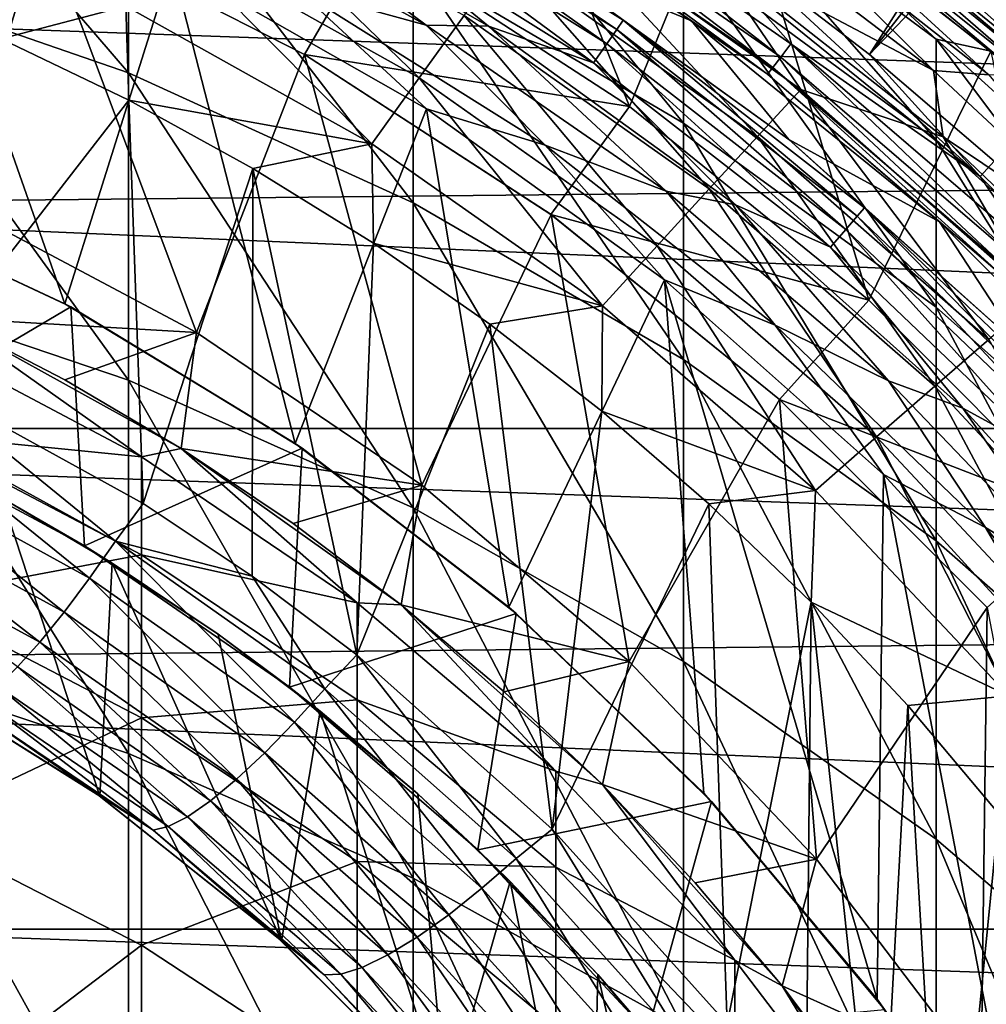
# Model space of a CAD drawing. Header units: metres. Extents: x -22 to 72, y -222 to 22.
# Tile 175 of 256: x 4.18 to 7.8, y 5.54 to 9.22. Entities that reach past the tile are written whole.
import ezdxf

# ---------------------------------------------------------------- set-up
doc = ezdxf.new("R2010")
doc.units = ezdxf.units.M
doc.layers.add('solid_509499_SW0002', color=7, linetype='CONTINUOUS')

msp = doc.modelspace()

# ---------------------------------------------------------------- linework, layer by layer
at = {"layer": 'solid_509499_SW0002'}
for points in [[(6.87706, 9.465462, 120.188515), (7.36302, 9.092572, 120.188515), (12.763146, 17.566965, 120.013718)], [(7.36302, 9.092572, 120.188515), (13.538434, 16.97666, 120.013718), (12.763146, 17.566965, 120.013718)], [(7.36302, 9.092572, 120.188515), (14.286456, 16.352165, 120.013718), (13.538434, 16.97666, 120.013718)], [(7.36302, 9.092572, 120.188515), (7.828797, 8.69476, 120.188515), (14.286456, 16.352165, 120.013718)], [(7.33808, 9.921422, 108.125244), (8.510792, 10.933701, 110.75), (8.270356, 9.158779, 108.125244)], [(6.465596, 8.899219, 120.443748), (5.499934, 9.526317, 120.443748), (5.823562, 10.492194, 120.443748)], [(6.465596, 8.899219, 120.443748), (5.823562, 10.492194, 120.443748), (6.855214, 9.849166, 120.443748)], [(17.312515, 10.310154, 0.034086), (-17.517717, 9.957514, 0.034086), (18.179617, 8.690454, 0.034086)], [(4.592201, 9.024941, 253.17981), (4.592201, 9.924214, 249.303589), (3.483416, 10.313396, 249.380615)], [(3.483416, 9.408282, 253.281998), (4.592201, 9.024941, 253.17981), (3.483416, 10.313396, 249.380615)], [(6.666843, 8.836395, 249.088287), (6.666843, 9.469689, 245.233032), (5.656761, 10.069982, 245.311661)], [(5.656761, 9.430296, 249.205826), (6.666843, 8.836395, 249.088287), (5.656761, 10.069982, 245.311661)], [(3.946899, 8.531235, 158.443756), (3.244651, 9.986102, 158.443756), (4.270661, 9.592259, 158.443756)], [(18.179617, 8.690454, 0.034086), (-17.517717, 9.957514, 0.034086), (-18.351847, 8.320589, 0.034086)], [(5.656761, 8.538435, 253.050095), (5.656761, 9.430296, 249.205826), (4.592201, 9.924214, 249.303589)], [(4.592201, 9.024941, 253.17981), (5.656761, 8.538435, 253.050095), (4.592201, 9.924214, 249.303589)], [(7.33808, 9.921422, 108.125244), (8.186457, 9.083343, 107.899002), (7.264351, 9.836361, 107.898964)], [(7.33808, 9.921422, 108.125244), (8.270356, 9.158779, 108.125244), (8.186457, 9.083343, 107.899002)], [(3.75119, 9.875285, 111.693748), (3.441373, 8.586, 111.693748), (4.353753, 8.161329, 111.693748)], [(4.753939, 9.433597, 111.693748), (3.75119, 9.875285, 111.693748), (4.353753, 8.161329, 111.693748)], [(6.109463, 9.462769, 112.381531), (6.697674, 9.218558, 119.893799), (5.697382, 9.868155, 119.893799)], [(6.033498, 9.679852, 119.970947), (5.697382, 9.868155, 119.893799), (6.697674, 9.218558, 119.893799)], [(7.360428, 8.174602, 120.443748), (6.465596, 8.899219, 120.443748), (6.855214, 9.849166, 120.443748)], [(6.666843, 9.850641, 241.344711), (7.61272, 9.150617, 241.299088), (6.855218, 9.849161, 237.443756)], [(7.61272, 8.77412, 245.141922), (7.61272, 9.150617, 241.299088), (6.666843, 9.850641, 241.344711)], [(6.666843, 9.469689, 245.233032), (7.61272, 8.77412, 245.141922), (6.666843, 9.850641, 241.344711)], [(7.360428, 8.174602, 120.443748), (6.855214, 9.849166, 120.443748), (7.816522, 9.105053, 120.443748)], [(7.81647, 9.105098, 237.443756), (7.816522, 9.105053, 120.443748), (6.855214, 9.849166, 120.443748)], [(6.855218, 9.849161, 237.443756), (7.81647, 9.105098, 237.443756), (6.855214, 9.849166, 120.443748)], [(7.61272, 9.150617, 241.299088), (7.81647, 9.105098, 237.443756), (6.855218, 9.849161, 237.443756)], [(8.122511, 9.029305, 107.659912), (7.207871, 9.774956, 107.659859), (7.264351, 9.836361, 107.898964)], [(8.122511, 9.029305, 107.659912), (7.264351, 9.836361, 107.898964), (8.186457, 9.083343, 107.899002)], [(5.452829, 9.790812, 112.117302), (5.420959, 9.733587, 111.998299), (6.38051, 9.133378, 111.998299)], [(5.472916, 9.82688, 112.246719), (5.452829, 9.790812, 112.117302), (6.418023, 9.187075, 112.117302)], [(6.418023, 9.187075, 112.117302), (5.452829, 9.790812, 112.117302), (6.38051, 9.133378, 111.998299)], [(6.441665, 9.220918, 112.246719), (6.109463, 9.462769, 112.381531), (5.472916, 9.82688, 112.246719)], [(6.441665, 9.220918, 112.246719), (5.472916, 9.82688, 112.246719), (6.418023, 9.187075, 112.117302)], [(6.075791, 9.747705, 120.104256), (7.030777, 9.083014, 120.104256), (6.109115, 9.801168, 120.150909)], [(6.109115, 9.801168, 120.150909), (7.069339, 9.132833, 120.150909), (6.831324, 9.402511, 120.179649)], [(7.030777, 9.083014, 120.104256), (7.069339, 9.132833, 120.150909), (6.109115, 9.801168, 120.150909)], [(4.870667, 9.789001, 103.213539), (5.678622, 9.005376, 103.095833), (4.729371, 9.538164, 103.095833)], [(4.948411, 9.766272, 111.808891), (4.749038, 9.731181, 111.745613), (5.705033, 9.20336, 111.745613)], [(4.870667, 9.789001, 103.213539), (5.84764, 9.238672, 103.213539), (5.678622, 9.005376, 103.095833)], [(5.937541, 9.198503, 111.808891), (4.948411, 9.766272, 111.808891), (5.705033, 9.20336, 111.745613)], [(5.378504, 9.657359, 111.894188), (4.948411, 9.766272, 111.808891), (5.937541, 9.198503, 111.808891)], [(8.079741, 8.997656, 107.412003), (7.169718, 9.738328, 107.411957), (7.207871, 9.774956, 107.659859)], [(8.079741, 8.997656, 107.412003), (7.207871, 9.774956, 107.659859), (8.122511, 9.029305, 107.659912)], [(5.705033, 9.20336, 111.745613), (4.749038, 9.731181, 111.745613), (5.225842, 9.334772, 111.706749)], [(5.420959, 9.733587, 111.998299), (5.378504, 9.657359, 111.894188), (6.330542, 9.061851, 111.894188)], [(6.38051, 9.133378, 111.998299), (5.420959, 9.733587, 111.998299), (6.330542, 9.061851, 111.894188)], [(6.049998, 9.706324, 120.04287), (7.00093, 9.044456, 120.04287), (6.075791, 9.747705, 120.104256)], [(7.00093, 9.044456, 120.04287), (7.030777, 9.083014, 120.104256), (6.075791, 9.747705, 120.104256)], [(7.601947, 9.033169, 104.071968), (6.750217, 9.484266, 103.8088), (6.664474, 9.745385, 104.071968)], [(7.601947, 9.033169, 104.071968), (6.664474, 9.745385, 104.071968), (6.889249, 9.738061, 104.357529)], [(7.809289, 9.017016, 104.357529), (6.889249, 9.738061, 104.357529), (7.017573, 9.740621, 104.658592)], [(7.601947, 9.033169, 104.071968), (6.889249, 9.738061, 104.357529), (7.809289, 9.017016, 104.357529)], [(7.929311, 9.013992, 104.658592), (7.017573, 9.740621, 104.658592), (7.066494, 9.741102, 104.965096)], [(7.809289, 9.017016, 104.357529), (7.017573, 9.740621, 104.658592), (7.929311, 9.013992, 104.658592)], [(7.150639, 9.727097, 107.160149), (7.975518, 9.011965, 104.965096), (7.066494, 9.741102, 104.965096)], [(7.929311, 9.013992, 104.658592), (7.066494, 9.741102, 104.965096), (7.975518, 9.011965, 104.965096)], [(7.169718, 9.738328, 107.411957), (8.058989, 8.988924, 107.160149), (7.150639, 9.727097, 107.160149)], [(7.150639, 9.727097, 107.160149), (8.058989, 8.988924, 107.160149), (7.975518, 9.011965, 104.965096)], [(8.079741, 8.997656, 107.412003), (8.058989, 8.988924, 107.160149), (7.169718, 9.738328, 107.411957)], [(6.033498, 9.679852, 119.970947), (6.981836, 9.019789, 119.970947), (6.049998, 9.706324, 120.04287)], [(6.033498, 9.679852, 119.970947), (6.697674, 9.218558, 119.893799), (6.981836, 9.019789, 119.970947)], [(6.981836, 9.019789, 119.970947), (7.00093, 9.044456, 120.04287), (6.049998, 9.706324, 120.04287)], [(6.330542, 9.061851, 111.894188), (5.378504, 9.657359, 111.894188), (5.937541, 9.198503, 111.808891)], [(6.004537, 9.453929, 103.374344), (6.145482, 9.645989, 103.574371), (6.943718, 8.787265, 103.374344)], [(6.750217, 9.484266, 103.8088), (7.105924, 8.962026, 103.574371), (6.145482, 9.645989, 103.574371)], [(6.943718, 8.787265, 103.374344), (6.145482, 9.645989, 103.574371), (7.105924, 8.962026, 103.574371)], [(4.846139, 8.054498, 158.443756), (3.946899, 8.531235, 158.443756), (4.270661, 9.592259, 158.443756)], [(4.270661, 9.592259, 158.443756), (4.270667, 9.592257, 143.443756), (5.25, 9.093266, 143.443756)], [(5.25, 9.093266, 158.443756), (4.270661, 9.592259, 158.443756), (5.25, 9.093266, 143.443756)], [(4.846139, 8.054498, 158.443756), (4.270661, 9.592259, 158.443756), (5.25, 9.093266, 158.443756)], [(5.25, 9.093266, 143.443756), (4.270667, 9.592257, 143.443756), (5.500021, 9.526267, 142.577728)], [(4.729371, 9.538164, 103.095833), (5.501594, 8.759644, 103.024078), (4.581405, 9.274137, 103.024078)], [(4.729371, 9.538164, 103.095833), (5.678622, 9.005376, 103.095833), (5.501594, 8.759644, 103.024078)], [(-21.143082, 7.695457), (-20.391922, 9.508916), (21.143082, 7.695457)], [(-20.391922, 9.508916), (20.391922, 9.508916), (21.143082, 7.695457)], [(5.25, 9.093266, 143.443756), (5.500021, 9.526267, 142.577728), (6.465714, 8.899132, 142.577728)], [(5.500021, 9.526267, 142.577728), (5.499934, 9.526317, 120.443748), (6.465596, 8.899219, 120.443748)], [(6.465714, 8.899132, 142.577728), (5.500021, 9.526267, 142.577728), (6.465596, 8.899219, 120.443748)], [(6.109463, 9.462769, 112.381531), (7.060879, 8.775734, 112.381531), (6.697674, 9.218558, 119.893799)], [(6.441665, 9.220918, 112.246719), (7.060879, 8.775734, 112.381531), (6.109463, 9.462769, 112.381531)], [(7.61272, 8.148233, 248.952087), (7.61272, 8.77412, 245.141922), (6.666843, 9.469689, 245.233032)], [(6.666843, 8.836395, 249.088287), (7.61272, 8.148233, 248.952087), (6.666843, 9.469689, 245.233032)], [(6.750217, 9.484266, 103.8088), (7.637905, 8.785167, 103.8088), (7.105924, 8.962026, 103.574371)], [(7.601947, 9.033169, 104.071968), (7.637905, 8.785167, 103.8088), (6.750217, 9.484266, 103.8088)], [(6.831324, 9.402511, 120.179649), (7.776731, 8.636934, 120.179649), (6.87706, 9.465462, 120.188515)], [(7.776731, 8.636934, 120.179649), (7.36302, 9.092572, 120.188515), (6.87706, 9.465462, 120.188515)], [(4.753939, 9.433597, 111.693748), (4.353753, 8.161329, 111.693748), (5.215423, 7.639492, 111.693748)], [(5.7057, 8.890313, 111.693748), (4.753939, 9.433597, 111.693748), (5.215423, 7.639492, 111.693748)], [(5.225842, 9.334772, 111.706749), (4.753939, 9.433597, 111.693748), (5.7057, 8.890313, 111.693748)], [(6.666843, 7.953448, 252.89415), (6.666843, 8.836395, 249.088287), (5.656761, 9.430296, 249.205826)], [(5.656761, 8.538435, 253.050095), (6.666843, 7.953448, 252.89415), (5.656761, 9.430296, 249.205826)], [(6.004537, 9.453929, 103.374344), (6.763111, 8.591175, 103.213539), (5.84764, 9.238672, 103.213539)], [(6.004537, 9.453929, 103.374344), (6.943718, 8.787265, 103.374344), (6.763111, 8.591175, 103.213539)], [(4.592201, 7.875215, 256.989258), (4.592201, 9.024941, 253.17981), (3.483416, 9.408282, 253.281998)], [(3.483416, 8.251089, 257.11618), (4.592201, 7.875215, 256.989258), (3.483416, 9.408282, 253.281998)], [(7.069339, 9.132833, 120.150909), (7.776731, 8.636934, 120.179649), (6.831324, 9.402511, 120.179649)], [(4.581405, 9.274137, 103.024078), (4.11511, 9.152002, 103), (3.62623, 9.356481, 103)], [(6.149799, 8.753705, 111.706749), (5.225842, 9.334772, 111.706749), (5.7057, 8.890313, 111.693748)], [(5.705033, 9.20336, 111.745613), (5.225842, 9.334772, 111.706749), (6.149799, 8.753705, 111.706749)], [(4.581405, 9.274137, 103.024078), (4.592502, 8.922007, 103), (4.11511, 9.152002, 103)], [(4.581405, 9.274137, 103.024078), (5.501594, 8.759644, 103.024078), (4.592502, 8.922007, 103)], [(5.84764, 9.238672, 103.213539), (6.568505, 8.378441, 103.095833), (5.678622, 9.005376, 103.095833)], [(5.84764, 9.238672, 103.213539), (6.763111, 8.591175, 103.213539), (6.568505, 8.378441, 103.095833)], [(6.603004, 8.581933, 111.745613), (5.705033, 9.20336, 111.745613), (6.149799, 8.753705, 111.706749)], [(5.937541, 9.198503, 111.808891), (5.705033, 9.20336, 111.745613), (6.603004, 8.581933, 111.745613)], [(6.441665, 9.220918, 112.246719), (6.418023, 9.187075, 112.117302), (7.316983, 8.488528, 112.117302)], [(7.343938, 8.519798, 112.246719), (7.060879, 8.775734, 112.381531), (6.441665, 9.220918, 112.246719)], [(7.343938, 8.519798, 112.246719), (6.441665, 9.220918, 112.246719), (7.316983, 8.488528, 112.117302)], [(7.060879, 8.775734, 112.381531), (7.624586, 8.46796, 119.893799), (6.697674, 9.218558, 119.893799)], [(6.981836, 9.019789, 119.970947), (6.697674, 9.218558, 119.893799), (7.624586, 8.46796, 119.893799)], [(6.862239, 8.530915, 111.808891), (5.937541, 9.198503, 111.808891), (6.603004, 8.581933, 111.745613)], [(6.330542, 9.061851, 111.894188), (5.937541, 9.198503, 111.808891), (6.862239, 8.530915, 111.808891)], [(6.418023, 9.187075, 112.117302), (6.38051, 9.133378, 111.998299), (7.274217, 8.438914, 111.998299)], [(7.316983, 8.488528, 112.117302), (6.418023, 9.187075, 112.117302), (7.274217, 8.438914, 111.998299)], [(3.788495, 7.887318, 103), (4.11511, 9.152002, 103), (4.592502, 8.922007, 103)], [(6.38051, 9.133378, 111.998299), (6.330542, 9.061851, 111.894188), (7.217249, 8.372826, 111.894188)], [(7.274217, 8.438914, 111.998299), (6.38051, 9.133378, 111.998299), (7.217249, 8.372826, 111.894188)], [(7.030777, 9.083014, 120.104256), (7.913618, 8.325121, 120.104256), (7.069339, 9.132833, 120.150909)], [(7.069339, 9.132833, 120.150909), (7.957022, 8.370782, 120.150909), (7.776731, 8.636934, 120.179649)], [(7.913618, 8.325121, 120.104256), (7.957022, 8.370782, 120.150909), (7.069339, 9.132833, 120.150909)], [(7.61272, 9.150617, 241.299088), (8.485281, 8.361447, 241.24765), (7.81647, 9.105098, 237.443756)], [(8.485281, 7.989974, 245.039215), (8.485281, 8.361447, 241.24765), (7.61272, 9.150617, 241.299088)], [(7.61272, 8.77412, 245.141922), (8.485281, 7.989974, 245.039215), (7.61272, 9.150617, 241.299088)], [(5.68864, 7.483274, 158.443756), (4.846139, 8.054498, 158.443756), (5.25, 9.093266, 158.443756)], [(6.171805, 8.494635, 143.443756), (5.25, 9.093266, 143.443756), (6.465714, 8.899132, 142.577728)], [(5.25, 9.093266, 158.443756), (5.25, 9.093266, 143.443756), (6.171805, 8.494635, 143.443756)], [(6.171809, 8.494631, 158.443756), (5.25, 9.093266, 158.443756), (6.171805, 8.494635, 143.443756)], [(5.68864, 7.483274, 158.443756), (5.25, 9.093266, 158.443756), (6.171809, 8.494631, 158.443756)], [(8.174622, 7.360405, 120.443748), (7.360428, 8.174602, 120.443748), (7.816522, 9.105053, 120.443748)], [(7.776731, 8.636934, 120.179649), (7.828797, 8.69476, 120.188515), (7.36302, 9.092572, 120.188515)], [(7.217249, 8.372826, 111.894188), (6.330542, 9.061851, 111.894188), (6.862239, 8.530915, 111.808891)], [(7.00093, 9.044456, 120.04287), (7.880023, 8.289779, 120.04287), (7.030777, 9.083014, 120.104256)], [(7.880023, 8.289779, 120.04287), (7.913618, 8.325121, 120.104256), (7.030777, 9.083014, 120.104256)], [(5.656761, 7.398185, 256.828156), (5.656761, 8.538435, 253.050095), (4.592201, 9.024941, 253.17981)], [(4.592201, 7.875215, 256.989258), (5.656761, 7.398185, 256.828156), (4.592201, 9.024941, 253.17981)], [(6.981836, 9.019789, 119.970947), (7.858531, 8.26717, 119.970947), (7.00093, 9.044456, 120.04287)], [(6.981836, 9.019789, 119.970947), (7.624586, 8.46796, 119.893799), (7.858531, 8.26717, 119.970947)], [(7.858531, 8.26717, 119.970947), (7.880023, 8.289779, 120.04287), (7.00093, 9.044456, 120.04287)], [(8.463824, 8.231125, 104.071968), (7.637905, 8.785167, 103.8088), (7.601947, 9.033169, 104.071968)], [(8.463824, 8.231125, 104.071968), (7.601947, 9.033169, 104.071968), (7.809289, 9.017016, 104.357529)], [(5.678622, 9.005376, 103.095833), (6.364634, 8.15416, 103.024078), (5.501594, 8.759644, 103.024078)], [(5.678622, 9.005376, 103.095833), (6.568505, 8.378441, 103.095833), (6.364634, 8.15416, 103.024078)], [(6.943718, 8.787265, 103.374344), (7.105924, 8.962026, 103.574371), (7.809466, 8.02767, 103.374344)], [(7.637905, 8.785167, 103.8088), (7.990846, 8.182814, 103.574371), (7.105924, 8.962026, 103.574371)], [(7.809466, 8.02767, 103.374344), (7.105924, 8.962026, 103.574371), (7.990846, 8.182814, 103.574371)], [(4.646033, 7.414638, 103), (3.788495, 7.887318, 103), (4.592502, 8.922007, 103)], [(4.646033, 7.414638, 103), (4.592502, 8.922007, 103), (5.057109, 8.667118, 103)], [(5.501594, 8.759644, 103.024078), (5.057109, 8.667118, 103), (4.592502, 8.922007, 103)], [(5.7057, 8.890313, 111.693748), (5.215423, 7.639492, 111.693748), (6.014554, 7.027632, 111.693748)], [(6.596212, 8.251223, 111.693748), (5.7057, 8.890313, 111.693748), (6.014554, 7.027632, 111.693748)], [(6.149799, 8.753705, 111.706749), (5.7057, 8.890313, 111.693748), (6.596212, 8.251223, 111.693748)], [(6.171805, 8.494635, 143.443756), (6.465714, 8.899132, 142.577728), (7.36047, 8.174562, 142.577728)], [(6.465714, 8.899132, 142.577728), (6.465596, 8.899219, 120.443748), (7.360428, 8.174602, 120.443748)], [(7.36047, 8.174562, 142.577728), (6.465714, 8.899132, 142.577728), (7.360428, 8.174602, 120.443748)], [(7.61272, 7.275613, 252.71344), (7.61272, 8.148233, 248.952087), (6.666843, 8.836395, 249.088287)], [(6.666843, 7.953448, 252.89415), (7.61272, 7.275613, 252.71344), (6.666843, 8.836395, 249.088287)], [(5.501594, 8.759644, 103.024078), (5.507671, 8.388019, 103), (5.057109, 8.667118, 103)], [(5.501594, 8.759644, 103.024078), (6.364634, 8.15416, 103.024078), (5.507671, 8.388019, 103)], [(6.943718, 8.787265, 103.374344), (7.60745, 7.853321, 103.213539), (6.763111, 8.591175, 103.213539)], [(6.943718, 8.787265, 103.374344), (7.809466, 8.02767, 103.374344), (7.60745, 7.853321, 103.213539)], [(7.060879, 8.775734, 112.381531), (7.935647, 7.993437, 112.381531), (7.624586, 8.46796, 119.893799)], [(7.343938, 8.519798, 112.246719), (7.935647, 7.993437, 112.381531), (7.060879, 8.775734, 112.381531)], [(8.485281, 7.372437, 248.798553), (8.485281, 7.989974, 245.039215), (7.61272, 8.77412, 245.141922)], [(7.61272, 8.148233, 248.952087), (8.485281, 7.372437, 248.798553), (7.61272, 8.77412, 245.141922)], [(7.637905, 8.785167, 103.8088), (8.453634, 8.0033, 103.8088), (7.990846, 8.182814, 103.574371)], [(8.463824, 8.231125, 104.071968), (8.453634, 8.0033, 103.8088), (7.637905, 8.785167, 103.8088)], [(7.009741, 8.081517, 111.706749), (6.149799, 8.753705, 111.706749), (6.596212, 8.251223, 111.693748)], [(6.603004, 8.581933, 111.745613), (6.149799, 8.753705, 111.706749), (7.009741, 8.081517, 111.706749)], [(18.179617, 8.690454, 0.034086), (-18.351847, 8.320589, 0.034086), (18.895605, 6.99847, 0.034086)], [(7.776731, 8.636934, 120.179649), (8.636934, 7.776731, 120.179649), (7.828797, 8.69476, 120.188515)], [(5.053719, 7.142996, 103), (4.646033, 7.414638, 103), (5.057109, 8.667118, 103)], [(5.445592, 6.84894, 103), (5.053719, 7.142996, 103), (5.057109, 8.667118, 103)], [(5.445592, 6.84894, 103), (5.057109, 8.667118, 103), (5.507671, 8.388019, 103)], [(7.957022, 8.370782, 120.150909), (8.636934, 7.776731, 120.179649), (7.776731, 8.636934, 120.179649)], [(4.353753, 8.161329, 111.693748), (3.441373, 8.586, 111.693748), (3.459543, 8.578698, 111.193748)], [(4.353753, 8.161329, 111.693748), (3.459543, 8.578698, 111.193748), (4.375947, 8.149453, 111.193748)], [(3.607193, 7.696633, 110.443748), (4.375947, 8.149453, 111.193748), (3.459543, 8.578698, 111.193748)], [(6.763111, 8.591175, 103.213539), (7.389719, 7.663914, 103.095833), (6.568505, 8.378441, 103.095833)], [(7.433816, 7.873221, 111.745613), (6.603004, 8.581933, 111.745613), (7.009741, 8.081517, 111.706749)], [(6.862239, 8.530915, 111.808891), (6.603004, 8.581933, 111.745613), (7.433816, 7.873221, 111.745613)], [(6.763111, 8.591175, 103.213539), (7.60745, 7.853321, 103.213539), (7.389719, 7.663914, 103.095833)], [(4.846146, 8.054494, 164.443756), (3.905004, 8.108696, 164.684097), (3.9469, 8.531236, 164.443756)], [(3.9469, 8.531236, 164.443756), (3.946899, 8.531235, 158.443756), (4.846139, 8.054498, 158.443756)], [(4.846146, 8.054494, 164.443756), (3.9469, 8.531236, 164.443756), (4.846139, 8.054498, 158.443756)], [(6.666843, 6.824593, 256.63443), (6.666843, 7.953448, 252.89415), (5.656761, 8.538435, 253.050095)], [(5.656761, 7.398185, 256.828156), (6.666843, 6.824593, 256.63443), (5.656761, 8.538435, 253.050095)], [(7.712471, 7.770754, 111.808891), (6.862239, 8.530915, 111.808891), (7.433816, 7.873221, 111.745613)], [(7.217249, 8.372826, 111.894188), (6.862239, 8.530915, 111.808891), (7.712471, 7.770754, 111.808891)], [(7.343938, 8.519798, 112.246719), (7.316983, 8.488528, 112.117302), (8.140434, 7.702382, 112.117302)], [(8.170423, 7.730756, 112.246719), (7.935647, 7.993437, 112.381531), (7.343938, 8.519798, 112.246719)], [(8.170423, 7.730756, 112.246719), (7.343938, 8.519798, 112.246719), (8.140434, 7.702382, 112.117302)], [(6.464413, 6.824322, 158.443756), (5.68864, 7.483274, 158.443756), (6.171809, 8.494631, 158.443756)], [(7.025901, 7.802994, 143.443756), (6.171805, 8.494635, 143.443756), (7.36047, 8.174562, 142.577728)], [(6.171809, 8.494631, 158.443756), (6.171805, 8.494635, 143.443756), (7.025901, 7.802994, 143.443756)], [(7.025892, 7.803001, 158.443756), (6.171809, 8.494631, 158.443756), (7.025901, 7.802994, 143.443756)], [(6.464413, 6.824322, 158.443756), (6.171809, 8.494631, 158.443756), (7.025892, 7.803001, 158.443756)], [(7.316983, 8.488528, 112.117302), (7.274217, 8.438914, 111.998299), (8.092855, 7.657363, 111.998299)], [(8.140434, 7.702382, 112.117302), (7.316983, 8.488528, 112.117302), (8.092855, 7.657363, 111.998299)], [(7.935647, 7.993437, 112.381531), (8.46796, 7.624586, 119.893799), (7.624586, 8.46796, 119.893799)], [(7.858531, 8.26717, 119.970947), (7.624586, 8.46796, 119.893799), (8.46796, 7.624586, 119.893799)], [(7.274217, 8.438914, 111.998299), (7.217249, 8.372826, 111.894188), (8.029476, 7.597394, 111.894188)], [(8.092855, 7.657363, 111.998299), (7.274217, 8.438914, 111.998299), (8.029476, 7.597394, 111.894188)], [(5.445592, 6.84894, 103), (5.507671, 8.388019, 103), (5.942941, 8.085464, 103)], [(6.364634, 8.15416, 103.024078), (5.942941, 8.085464, 103), (5.507671, 8.388019, 103)], [(6.568505, 8.378441, 103.095833), (7.161562, 7.463974, 103.024078), (6.364634, 8.15416, 103.024078)], [(6.568505, 8.378441, 103.095833), (7.389719, 7.663914, 103.095833), (7.161562, 7.463974, 103.024078)], [(8.029476, 7.597394, 111.894188), (7.217249, 8.372826, 111.894188), (7.712471, 7.770754, 111.808891)], [(18.895605, 6.99847, 0.034086), (-18.351847, 8.320589, 0.034086), (-19.03343, 6.614458, 0.034086)], [(4.592201, 6.479913, 260.715759), (4.592201, 7.875215, 256.989258), (3.483416, 8.251089, 257.11618)], [(3.483416, 6.846725, 260.866913), (4.592201, 6.479913, 260.715759), (3.483416, 8.251089, 257.11618)], [(6.596212, 8.251223, 111.693748), (6.014554, 7.027632, 111.693748), (6.743006, 6.33201, 111.693748)], [(6.596212, 8.251223, 111.693748), (6.743006, 6.33201, 111.693748), (7.391119, 5.561821, 111.693748)], [(7.415856, 7.523149, 111.693748), (6.596212, 8.251223, 111.693748), (7.391119, 5.561821, 111.693748)], [(7.009741, 8.081517, 111.706749), (6.596212, 8.251223, 111.693748), (7.415856, 7.523149, 111.693748)], [(7.025901, 7.802994, 143.443756), (7.36047, 8.174562, 142.577728), (8.174558, 7.360476, 142.577728)], [(7.36047, 8.174562, 142.577728), (7.360428, 8.174602, 120.443748), (8.174622, 7.360405, 120.443748)], [(8.174558, 7.360476, 142.577728), (7.36047, 8.174562, 142.577728), (8.174622, 7.360405, 120.443748)], [(3.607193, 7.696633, 110.443748), (4.42718, 7.256037, 110.443748), (4.375947, 8.149453, 111.193748)], [(5.215423, 7.639492, 111.693748), (4.353753, 8.161329, 111.693748), (4.375947, 8.149453, 111.193748)], [(5.215423, 7.639492, 111.693748), (4.375947, 8.149453, 111.193748), (5.240811, 7.622099, 111.193748)], [(4.42718, 7.256037, 110.443748), (5.240811, 7.622099, 111.193748), (4.375947, 8.149453, 111.193748)], [(6.364634, 8.15416, 103.024078), (6.361644, 7.760333, 103), (5.942941, 8.085464, 103)], [(6.364634, 8.15416, 103.024078), (7.161562, 7.463974, 103.024078), (6.361644, 7.760333, 103)], [(8.485281, 6.511459, 252.509705), (8.485281, 7.372437, 248.798553), (7.61272, 8.148233, 248.952087)], [(7.61272, 7.275613, 252.71344), (8.485281, 6.511459, 252.509705), (7.61272, 8.148233, 248.952087)], [(4.639985, 7.589518, 241.197342), (3.779002, 8.045015, 241.22702), (3.904954, 8.10872, 237.443756)], [(3.904954, 8.10872, 237.443756), (3.905004, 8.108696, 164.684097), (4.353416, 7.87704, 164.684097)], [(4.788289, 7.620518, 237.443756), (3.904954, 8.10872, 237.443756), (4.353416, 7.87704, 164.684097)], [(4.639985, 7.589518, 241.197342), (3.904954, 8.10872, 237.443756), (4.788289, 7.620518, 237.443756)], [(4.846146, 8.054494, 164.443756), (4.353416, 7.87704, 164.684097), (3.905004, 8.108696, 164.684097)], [(6.176682, 6.197666, 103), (5.445592, 6.84894, 103), (5.942941, 8.085464, 103)], [(6.176682, 6.197666, 103), (5.942941, 8.085464, 103), (6.361644, 7.760333, 103)], [(7.796715, 7.325204, 111.706749), (7.009741, 8.081517, 111.706749), (7.415856, 7.523149, 111.693748)], [(7.433816, 7.873221, 111.745613), (7.009741, 8.081517, 111.706749), (7.796715, 7.325204, 111.706749)], [(3.779002, 7.675557, 244.998032), (3.779002, 8.045015, 241.22702), (4.639985, 7.589518, 241.197342)], [(4.846146, 8.054494, 164.443756), (4.788317, 7.6205, 164.684097), (4.353416, 7.87704, 164.684097)], [(5.688632, 7.483279, 164.443756), (4.788317, 7.6205, 164.684097), (4.846146, 8.054494, 164.443756)], [(4.846146, 8.054494, 164.443756), (4.846139, 8.054498, 158.443756), (5.68864, 7.483274, 158.443756)], [(5.688632, 7.483279, 164.443756), (4.846146, 8.054494, 164.443756), (5.68864, 7.483274, 158.443756)], [(7.809466, 8.02767, 103.374344), (8.371779, 7.03287, 103.213539), (7.60745, 7.853321, 103.213539)], [(7.61272, 6.159961, 256.409973), (7.61272, 7.275613, 252.71344), (6.666843, 7.953448, 252.89415)], [(6.666843, 6.824593, 256.63443), (7.61272, 6.159961, 256.409973), (6.666843, 7.953448, 252.89415)], [(3.704409, 7.735061, 103.01519), (3.788495, 7.887318, 103), (4.543234, 7.274121, 103.01519)], [(4.543234, 7.274121, 103.01519), (3.788495, 7.887318, 103), (4.646033, 7.414638, 103)], [(4.788289, 7.620518, 237.443756), (4.353416, 7.87704, 164.684097), (4.788317, 7.6205, 164.684097)], [(5.656761, 6.014383, 260.523956), (5.656761, 7.398185, 256.828156), (4.592201, 7.875215, 256.989258)], [(4.592201, 6.479913, 260.715759), (5.656761, 6.014383, 260.523956), (4.592201, 7.875215, 256.989258)], [(7.60745, 7.853321, 103.213539), (8.133678, 6.869266, 103.095833), (7.389719, 7.663914, 103.095833)], [(8.189021, 7.084432, 111.745613), (7.433816, 7.873221, 111.745613), (7.796715, 7.325204, 111.706749)], [(7.712471, 7.770754, 111.808891), (7.433816, 7.873221, 111.745613), (8.189021, 7.084432, 111.745613)], [(7.60745, 7.853321, 103.213539), (8.371779, 7.03287, 103.213539), (8.133678, 6.869266, 103.095833)], [(7.164359, 6.085389, 158.443756), (6.464413, 6.824322, 158.443756), (7.025892, 7.803001, 158.443756)], [(7.025892, 7.803001, 158.443756), (7.025901, 7.802994, 143.443756), (7.802994, 7.025901, 143.443756)], [(7.803001, 7.025892, 158.443756), (7.025892, 7.803001, 158.443756), (7.802994, 7.025901, 143.443756)], [(7.164359, 6.085389, 158.443756), (7.025892, 7.803001, 158.443756), (7.803001, 7.025892, 158.443756)], [(7.802994, 7.025901, 143.443756), (7.025901, 7.802994, 143.443756), (8.174558, 7.360476, 142.577728)], [(8.479011, 6.92627, 111.808891), (7.712471, 7.770754, 111.808891), (8.189021, 7.084432, 111.745613)], [(8.029476, 7.597394, 111.894188), (7.712471, 7.770754, 111.808891), (8.479011, 6.92627, 111.808891)], [(3.704409, 7.735061, 103.01519), (4.446194, 7.136016, 103.060364), (3.625012, 7.586215, 103.060364)], [(3.704409, 7.735061, 103.01519), (4.543234, 7.274121, 103.01519), (4.446194, 7.136016, 103.060364)], [(6.176682, 6.197666, 103), (6.361644, 7.760333, 103), (6.762525, 7.413604, 103)], [(7.161562, 7.463974, 103.024078), (6.762525, 7.413604, 103), (6.361644, 7.760333, 103)], [(-21.73333, 5.823431), (-21.143082, 7.695457), (21.73333, 5.823431)], [(-21.143082, 7.695457), (21.143082, 7.695457), (21.73333, 5.823431)], [(4.119267, 7.435165, 105.193748), (4.42718, 7.256037, 110.443748), (3.607193, 7.696633, 110.443748)], [(4.639985, 7.222958, 244.938751), (3.779002, 7.675557, 244.998032), (4.639985, 7.589518, 241.197342)], [(3.779002, 7.061369, 248.736984), (3.779002, 7.675557, 244.998032), (4.639985, 7.222958, 244.938751)], [(7.389719, 7.663914, 103.095833), (7.884099, 6.696257, 103.024078), (7.161562, 7.463974, 103.024078)], [(7.389719, 7.663914, 103.095833), (8.133678, 6.869266, 103.095833), (7.884099, 6.696257, 103.024078)], [(4.42718, 7.256037, 110.443748), (5.194072, 6.728418, 110.443748), (5.240811, 7.622099, 111.193748)], [(5.446568, 7.043799, 241.161774), (4.639985, 7.589518, 241.197342), (4.788289, 7.620518, 237.443756)], [(4.788289, 7.620518, 237.443756), (5.208009, 7.340071, 164.684097), (5.611423, 7.036471, 164.684097)], [(5.611408, 7.036483, 237.443756), (4.788289, 7.620518, 237.443756), (5.611423, 7.036471, 164.684097)], [(4.788289, 7.620518, 237.443756), (4.788317, 7.6205, 164.684097), (5.208009, 7.340071, 164.684097)], [(5.446568, 7.043799, 241.161774), (4.788289, 7.620518, 237.443756), (5.611408, 7.036483, 237.443756)], [(5.688632, 7.483279, 164.443756), (5.208009, 7.340071, 164.684097), (4.788317, 7.6205, 164.684097)], [(5.194072, 6.728418, 110.443748), (6.042137, 7.003933, 111.193748), (5.240811, 7.622099, 111.193748)], [(6.014554, 7.027632, 111.693748), (5.215423, 7.639492, 111.693748), (5.240811, 7.622099, 111.193748)], [(6.014554, 7.027632, 111.693748), (5.240811, 7.622099, 111.193748), (6.042137, 7.003933, 111.193748)], [(3.625012, 7.586215, 103.060364), (4.351336, 7.008808, 103.134148), (3.547281, 7.448108, 103.134148)], [(3.625012, 7.586215, 103.060364), (4.446194, 7.136016, 103.060364), (4.351336, 7.008808, 103.134148)], [(4.639985, 7.222958, 244.938751), (4.639985, 7.589518, 241.197342), (5.446568, 7.043799, 241.161774)], [(7.415856, 7.523149, 111.693748), (7.391119, 5.561821, 111.693748), (7.951953, 4.725349, 111.693748)], [(8.155755, 6.713892, 111.693748), (7.415856, 7.523149, 111.693748), (7.951953, 4.725349, 111.693748)], [(7.796715, 7.325204, 111.706749), (7.415856, 7.523149, 111.693748), (8.155755, 6.713892, 111.693748)], [(5.688632, 7.483279, 164.443756), (5.611423, 7.036471, 164.684097), (5.208009, 7.340071, 164.684097)], [(6.464418, 6.824317, 164.443756), (5.611423, 7.036471, 164.684097), (5.688632, 7.483279, 164.443756)], [(5.688632, 7.483279, 164.443756), (5.68864, 7.483274, 158.443756), (6.464413, 6.824322, 158.443756)], [(6.464418, 6.824317, 164.443756), (5.688632, 7.483279, 164.443756), (6.464413, 6.824322, 158.443756)], [(3.547281, 7.448108, 103.134148), (4.260527, 6.896978, 103.234291), (3.472716, 7.325342, 103.234291)], [(3.547281, 7.448108, 103.134148), (4.351336, 7.008808, 103.134148), (4.260527, 6.896978, 103.234291)], [(4.484209, 6.320947, 105.193748), (4.119267, 7.435165, 105.193748), (3.748215, 6.783317, 105.193748)], [(4.119267, 7.435165, 105.193748), (4.53014, 7.192207, 105.193748), (4.42718, 7.256037, 110.443748)], [(4.484209, 6.320947, 105.193748), (4.53014, 7.192207, 105.193748), (4.119267, 7.435165, 105.193748)], [(7.161562, 7.463974, 103.024078), (7.14439, 7.046345, 103), (6.762525, 7.413604, 103)], [(7.161562, 7.463974, 103.024078), (7.884099, 6.696257, 103.024078), (7.14439, 7.046345, 103)], [(4.543234, 7.274121, 103.01519), (4.646033, 7.414638, 103), (5.053719, 7.142996, 103)], [(6.666843, 5.454619, 260.293304), (6.666843, 6.824593, 256.63443), (5.656761, 7.398185, 256.828156)], [(5.656761, 6.014383, 260.523956), (6.666843, 5.454619, 260.293304), (5.656761, 7.398185, 256.828156)], [(6.830081, 5.469232, 103), (6.176682, 6.197666, 103), (6.762525, 7.413604, 103)], [(6.830081, 5.469232, 103), (6.762525, 7.413604, 103), (7.14439, 7.046345, 103)], [(3.472716, 7.325342, 103.234291), (4.260527, 6.896978, 103.234291), (4.176568, 6.803872, 103.35775)], [(8.50253, 6.49264, 111.706749), (7.796715, 7.325204, 111.706749), (8.155755, 6.713892, 111.693748)], [(8.189021, 7.084432, 111.745613), (7.796715, 7.325204, 111.706749), (8.50253, 6.49264, 111.706749)], [(4.92705, 6.926333, 105.193748), (5.194072, 6.728418, 110.443748), (4.42718, 7.256037, 110.443748)], [(4.53014, 7.192207, 105.193748), (4.92705, 6.926333, 105.193748), (4.42718, 7.256037, 110.443748)], [(4.543234, 7.274121, 103.01519), (5.212214, 6.597287, 103.060364), (4.446194, 7.136016, 103.060364)], [(4.543234, 7.274121, 103.01519), (5.053719, 7.142996, 103), (5.325474, 6.722584, 103.01519)], [(4.543234, 7.274121, 103.01519), (5.325474, 6.722584, 103.01519), (5.212214, 6.597287, 103.060364)], [(8.485281, 5.410692, 256.156952), (8.485281, 6.511459, 252.509705), (7.61272, 7.275613, 252.71344)], [(7.61272, 6.159961, 256.409973), (8.485281, 5.410692, 256.156952), (7.61272, 7.275613, 252.71344)], [(4.639985, 6.61359, 248.648361), (3.779002, 7.061369, 248.736984), (4.639985, 7.222958, 244.938751)], [(5.446568, 6.680713, 244.867737), (4.639985, 7.222958, 244.938751), (5.446568, 7.043799, 241.161774)], [(4.639985, 6.61359, 248.648361), (4.639985, 7.222958, 244.938751), (5.446568, 6.680713, 244.867737)], [(5.163362, 5.779463, 105.193748), (4.53014, 7.192207, 105.193748), (4.484209, 6.320947, 105.193748)], [(5.163362, 5.779463, 105.193748), (4.92705, 6.926333, 105.193748), (4.53014, 7.192207, 105.193748)], [(5.325474, 6.722584, 103.01519), (5.053719, 7.142996, 103), (5.445592, 6.84894, 103)], [(4.446194, 7.136016, 103.060364), (5.101717, 6.483054, 103.134148), (4.351336, 7.008808, 103.134148)], [(4.446194, 7.136016, 103.060364), (5.212214, 6.597287, 103.060364), (5.101717, 6.483054, 103.134148)], [(3.779002, 6.205059, 252.428024), (3.779002, 7.061369, 248.736984), (4.639985, 6.61359, 248.648361)], [(6.189295, 6.414257, 241.120743), (5.446568, 7.043799, 241.161774), (5.611408, 7.036483, 237.443756)], [(5.446568, 6.680713, 244.867737), (5.446568, 7.043799, 241.161774), (6.189295, 6.414257, 241.120743)], [(5.611408, 7.036483, 237.443756), (5.997122, 6.710777, 164.684097), (6.363966, 6.363956, 164.684097)], [(6.363961, 6.363961, 237.443756), (5.611408, 7.036483, 237.443756), (6.363966, 6.363956, 164.684097)], [(5.611408, 7.036483, 237.443756), (5.611423, 7.036471, 164.684097), (5.997122, 6.710777, 164.684097)], [(6.189295, 6.414257, 241.120743), (5.611408, 7.036483, 237.443756), (6.363961, 6.363961, 237.443756)], [(6.464418, 6.824317, 164.443756), (5.997122, 6.710777, 164.684097), (5.611423, 7.036471, 164.684097)], [(7.125381, 5.078527, 103), (6.830081, 5.469232, 103), (7.14439, 7.046345, 103)], [(7.398588, 4.671548, 103), (7.125381, 5.078527, 103), (7.14439, 7.046345, 103)], [(7.398588, 4.671548, 103), (7.14439, 7.046345, 103), (7.506192, 6.659609, 103)], [(7.884099, 6.696257, 103.024078), (7.506192, 6.659609, 103), (7.14439, 7.046345, 103)], [(18.895605, 6.99847, 0.034086), (-19.03343, 6.614458, 0.034086), (19.454498, 5.248329, 0.034086)], [(4.351336, 7.008808, 103.134148), (4.996206, 6.384224, 103.234291), (4.260527, 6.896978, 103.234291)], [(4.351336, 7.008808, 103.134148), (5.101717, 6.483054, 103.134148), (4.996206, 6.384224, 103.234291)], [(5.194072, 6.728418, 110.443748), (5.898671, 6.120104, 110.443748), (6.042137, 7.003933, 111.193748)], [(5.898671, 6.120104, 110.443748), (6.771668, 6.30135, 111.193748), (6.042137, 7.003933, 111.193748)], [(6.743006, 6.33201, 111.693748), (6.014554, 7.027632, 111.693748), (6.042137, 7.003933, 111.193748)], [(6.743006, 6.33201, 111.693748), (6.042137, 7.003933, 111.193748), (6.771668, 6.30135, 111.193748)], [(7.780267, 5.27517, 158.443756), (7.164359, 6.085389, 158.443756), (7.803001, 7.025892, 158.443756)], [(8.30497, 4.403119, 158.443756), (7.780267, 5.27517, 158.443756), (7.803001, 7.025892, 158.443756)], [(4.92705, 6.926333, 105.193748), (5.308761, 6.638296, 105.193748), (5.194072, 6.728418, 110.443748)], [(5.163362, 5.779463, 105.193748), (5.308761, 6.638296, 105.193748), (4.92705, 6.926333, 105.193748)], [(4.260527, 6.896978, 103.234291), (4.898926, 6.303722, 103.35775), (4.176568, 6.803872, 103.35775)], [(4.260527, 6.896978, 103.234291), (4.996206, 6.384224, 103.234291), (4.898926, 6.303722, 103.35775)], [(4.592201, 4.844955, 264.343536), (4.592201, 6.479913, 260.715759), (3.483416, 6.846725, 260.866913)], [(3.483416, 5.201149, 264.518219), (4.592201, 4.844955, 264.343536), (3.483416, 6.846725, 260.866913)], [(5.325474, 6.722584, 103.01519), (5.445592, 6.84894, 103), (6.041387, 6.087319, 103.01519)], [(6.041387, 6.087319, 103.01519), (5.445592, 6.84894, 103), (6.176682, 6.197666, 103)], [(6.464418, 6.824317, 164.443756), (6.363966, 6.363956, 164.684097), (5.997122, 6.710777, 164.684097)], [(7.164357, 6.085392, 164.443756), (6.363966, 6.363956, 164.684097), (6.464418, 6.824317, 164.443756)], [(6.464418, 6.824317, 164.443756), (6.464413, 6.824322, 158.443756), (7.164359, 6.085389, 158.443756)], [(7.164357, 6.085392, 164.443756), (6.464418, 6.824317, 164.443756), (7.164359, 6.085389, 158.443756)], [(7.61272, 4.806011, 260.026062), (7.61272, 6.159961, 256.409973), (6.666843, 6.824593, 256.63443)], [(6.666843, 5.454619, 260.293304), (7.61272, 4.806011, 260.026062), (6.666843, 6.824593, 256.63443)], [(3.748215, 6.783317, 105.193748), (3.735116, 6.790538, 104), (4.469087, 6.331647, 104)], [(3.989273, 6.661879, 103.827553), (4.469087, 6.331647, 104), (3.735116, 6.790538, 104)], [(4.484209, 6.320947, 105.193748), (3.748215, 6.783317, 105.193748), (4.469087, 6.331647, 104)], [(4.176568, 6.803872, 103.35775), (4.812796, 6.243971, 103.500755), (4.101986, 6.732302, 103.500755)], [(4.176568, 6.803872, 103.35775), (4.898926, 6.303722, 103.35775), (4.812796, 6.243971, 103.500755)], [(4.101986, 6.732302, 103.500755), (4.740335, 6.206814, 103.658966), (4.03897, 6.684462, 103.658966)], [(4.101986, 6.732302, 103.500755), (4.812796, 6.243971, 103.500755), (4.740335, 6.206814, 103.658966)], [(5.67329, 6.329598, 105.193748), (5.898671, 6.120104, 110.443748), (5.194072, 6.728418, 110.443748)], [(5.308761, 6.638296, 105.193748), (5.67329, 6.329598, 105.193748), (5.194072, 6.728418, 110.443748)], [(5.325474, 6.722584, 103.01519), (5.91357, 5.976709, 103.060364), (5.212214, 6.597287, 103.060364)], [(5.325474, 6.722584, 103.01519), (6.041387, 6.087319, 103.01519), (5.91357, 5.976709, 103.060364)], [(4.03897, 6.684462, 103.658966), (4.68356, 6.19348, 103.827553), (3.989273, 6.661879, 103.827553)], [(3.989273, 6.661879, 103.827553), (4.68356, 6.19348, 103.827553), (4.469087, 6.331647, 104)], [(4.03897, 6.684462, 103.658966), (4.740335, 6.206814, 103.658966), (4.68356, 6.19348, 103.827553)], [(5.446568, 6.077119, 248.542191), (4.639985, 6.61359, 248.648361), (5.446568, 6.680713, 244.867737)], [(6.189295, 6.055177, 244.785797), (5.446568, 6.680713, 244.867737), (6.189295, 6.414257, 241.120743)], [(5.446568, 6.077119, 248.542191), (5.446568, 6.680713, 244.867737), (6.189295, 6.055177, 244.785797)], [(7.884099, 6.696257, 103.024078), (7.847068, 6.254345, 103), (7.506192, 6.659609, 103)], [(5.778214, 5.16476, 105.193748), (5.308761, 6.638296, 105.193748), (5.163362, 5.779463, 105.193748)], [(5.778214, 5.16476, 105.193748), (5.67329, 6.329598, 105.193748), (5.308761, 6.638296, 105.193748)], [(7.64865, 4.249778, 103), (7.398588, 4.671548, 103), (7.506192, 6.659609, 103)], [(7.64865, 4.249778, 103), (7.506192, 6.659609, 103), (7.847068, 6.254345, 103)], [(19.454498, 5.248329, 0.034086), (-19.03343, 6.614458, 0.034086), (-19.556774, 4.853356, 0.034086)], [(4.639985, 5.763999, 252.31044), (3.779002, 6.205059, 252.428024), (4.639985, 6.61359, 248.648361)], [(4.639985, 5.763999, 252.31044), (4.639985, 6.61359, 248.648361), (5.446568, 6.077119, 248.542191)], [(5.212214, 6.597287, 103.060364), (5.789169, 5.877332, 103.134148), (5.101717, 6.483054, 103.134148)], [(5.212214, 6.597287, 103.060364), (5.91357, 5.976709, 103.060364), (5.789169, 5.877332, 103.134148)], [(5.656761, 4.392902, 264.121796), (5.656761, 6.014383, 260.523956), (4.592201, 6.479913, 260.715759)], [(4.592201, 4.844955, 264.343536), (5.656761, 4.392902, 264.121796), (4.592201, 6.479913, 260.715759)], [(5.101717, 6.483054, 103.134148), (5.670753, 5.793354, 103.234291), (4.996206, 6.384224, 103.234291)], [(5.101717, 6.483054, 103.134148), (5.789169, 5.877332, 103.134148), (5.670753, 5.793354, 103.234291)], [(6.859458, 5.708272, 241.074722), (6.189295, 6.414257, 241.120743), (6.363961, 6.363961, 237.443756)], [(6.189295, 6.055177, 244.785797), (6.189295, 6.414257, 241.120743), (6.859458, 5.708272, 241.074722)], [(4.996206, 6.384224, 103.234291), (5.56195, 5.727224, 103.35775), (4.898926, 6.303722, 103.35775)], [(4.996206, 6.384224, 103.234291), (5.670753, 5.793354, 103.234291), (5.56195, 5.727224, 103.35775)], [(4.484209, 6.320947, 105.193748), (4.469087, 6.331647, 104), (5.147305, 5.793768, 104)], [(4.68356, 6.19348, 103.827553), (5.147305, 5.793768, 104), (4.469087, 6.331647, 104)], [(6.363961, 6.363961, 237.443756), (6.7108, 5.997097, 164.684097), (7.036469, 5.611427, 164.684097)], [(7.036483, 5.611408, 237.443756), (6.363961, 6.363961, 237.443756), (7.036469, 5.611427, 164.684097)], [(6.363961, 6.363961, 237.443756), (6.363966, 6.363956, 164.684097), (6.7108, 5.997097, 164.684097)], [(6.859458, 5.708272, 241.074722), (6.363961, 6.363961, 237.443756), (7.036483, 5.611408, 237.443756)], [(7.164357, 6.085392, 164.443756), (6.7108, 5.997097, 164.684097), (6.363966, 6.363956, 164.684097)], [(7.391119, 5.561821, 111.693748), (6.743006, 6.33201, 111.693748), (6.771668, 6.30135, 111.193748)], [(5.163362, 5.779463, 105.193748), (4.484209, 6.320947, 105.193748), (5.147305, 5.793768, 104)], [(4.898926, 6.303722, 103.35775), (5.466013, 5.680923, 103.500755), (4.812796, 6.243971, 103.500755)], [(4.898926, 6.303722, 103.35775), (5.56195, 5.727224, 103.35775), (5.466013, 5.680923, 103.500755)], [(5.67329, 6.329598, 105.193748), (6.019545, 6.001259, 105.193748), (5.898671, 6.120104, 110.443748)], [(5.778214, 5.16476, 105.193748), (6.019545, 6.001259, 105.193748), (5.67329, 6.329598, 105.193748)], [(5.898671, 6.120104, 110.443748), (6.532526, 5.438391, 110.443748), (6.771668, 6.30135, 111.193748)], [(6.532526, 5.438391, 110.443748), (7.419622, 5.52374, 111.193748), (6.771668, 6.30135, 111.193748)], [(7.391119, 5.561821, 111.693748), (6.771668, 6.30135, 111.193748), (7.419622, 5.52374, 111.193748)], [(4.812796, 6.243971, 103.500755), (5.385739, 5.655893, 103.658966), (4.740335, 6.206814, 103.658966)], [(4.812796, 6.243971, 103.500755), (5.466013, 5.680923, 103.500755), (5.385739, 5.655893, 103.658966)], [(7.87455, 3.814959, 103), (7.64865, 4.249778, 103), (7.847068, 6.254345, 103)], [(3.779002, 5.11026, 256.055481), (3.779002, 6.205059, 252.428024), (4.639985, 5.763999, 252.31044)], [(4.740335, 6.206814, 103.658966), (5.323362, 5.653029, 103.827553), (4.68356, 6.19348, 103.827553)], [(4.68356, 6.19348, 103.827553), (5.323362, 5.653029, 103.827553), (5.147305, 5.793768, 104)], [(4.740335, 6.206814, 103.658966), (5.385739, 5.655893, 103.658966), (5.323362, 5.653029, 103.827553)], [(6.041387, 6.087319, 103.01519), (6.176682, 6.197666, 103), (6.682055, 5.376239, 103.01519)], [(6.682055, 5.376239, 103.01519), (6.176682, 6.197666, 103), (6.830081, 5.469232, 103)], [(8.485281, 4.074806, 259.724762), (8.485281, 5.410692, 256.156952), (7.61272, 6.159961, 256.409973)], [(7.61272, 4.806011, 260.026062), (8.485281, 4.074806, 259.724762), (7.61272, 6.159961, 256.409973)], [(6.347149, 5.653639, 105.193748), (6.532526, 5.438391, 110.443748), (5.898671, 6.120104, 110.443748)], [(6.019545, 6.001259, 105.193748), (6.347149, 5.653639, 105.193748), (5.898671, 6.120104, 110.443748)], [(5.446568, 5.235579, 252.169556), (4.639985, 5.763999, 252.31044), (5.446568, 6.077119, 248.542191)], [(6.189295, 5.458245, 248.419708), (5.446568, 6.077119, 248.542191), (6.189295, 6.055177, 244.785797)], [(5.446568, 5.235579, 252.169556), (5.446568, 6.077119, 248.542191), (6.189295, 5.458245, 248.419708)], [(6.041387, 6.087319, 103.01519), (6.541561, 5.281983, 103.060364), (5.91357, 5.976709, 103.060364)], [(6.041387, 6.087319, 103.01519), (6.682055, 5.376239, 103.01519), (6.541561, 5.281983, 103.060364)], [(7.164357, 6.085392, 164.443756), (7.036469, 5.611427, 164.684097), (6.7108, 5.997097, 164.684097)], [(7.780266, 5.275175, 164.443756), (7.036469, 5.611427, 164.684097), (7.164357, 6.085392, 164.443756)], [(7.164357, 6.085392, 164.443756), (7.164359, 6.085389, 158.443756), (7.780267, 5.27517, 158.443756)], [(7.780266, 5.275175, 164.443756), (7.164357, 6.085392, 164.443756), (7.780267, 5.27517, 158.443756)], [(6.859458, 5.353686, 244.693924), (6.189295, 6.055177, 244.785797), (6.859458, 5.708272, 241.074722)], [(6.189295, 5.458245, 248.419708), (6.189295, 6.055177, 244.785797), (6.859458, 5.353686, 244.693924)], [(6.666843, 3.849341, 263.855225), (6.666843, 5.454619, 260.293304), (5.656761, 6.014383, 260.523956)], [(5.656761, 4.392902, 264.121796), (6.666843, 3.849341, 263.855225), (5.656761, 6.014383, 260.523956)], [(6.319816, 4.485803, 105.193748), (6.019545, 6.001259, 105.193748), (5.778214, 5.16476, 105.193748)], [(6.319816, 4.485803, 105.193748), (6.347149, 5.653639, 105.193748), (6.019545, 6.001259, 105.193748)], [(5.91357, 5.976709, 103.060364), (6.405212, 5.199113, 103.134148), (5.789169, 5.877332, 103.134148)], [(5.91357, 5.976709, 103.060364), (6.541561, 5.281983, 103.060364), (6.405212, 5.199113, 103.134148)], [(5.789169, 5.877332, 103.134148), (6.275915, 5.131597, 103.234291), (5.670753, 5.793354, 103.234291)], [(5.789169, 5.877332, 103.134148), (6.405212, 5.199113, 103.134148), (6.275915, 5.131597, 103.234291)], [(-22.158175, 3.907085), (-21.73333, 5.823431), (22.158175, 3.907085)], [(-21.73333, 5.823431), (21.73333, 5.823431), (22.158175, 3.907085)], [(5.163362, 5.779463, 105.193748), (5.147305, 5.793768, 104), (5.761308, 5.183611, 104)], [(5.323362, 5.653029, 103.827553), (5.761308, 5.183611, 104), (5.147305, 5.793768, 104)], [(5.778214, 5.16476, 105.193748), (5.163362, 5.779463, 105.193748), (5.761308, 5.183611, 104)], [(5.670753, 5.793354, 103.234291), (6.15761, 5.08136, 103.35775), (5.56195, 5.727224, 103.35775)], [(5.670753, 5.793354, 103.234291), (6.275915, 5.131597, 103.234291), (6.15761, 5.08136, 103.35775)], [(4.639985, 4.677792, 255.909424), (3.779002, 5.11026, 256.055481), (4.639985, 5.763999, 252.31044)], [(4.639985, 4.677792, 255.909424), (4.639985, 5.763999, 252.31044), (5.446568, 5.235579, 252.169556)], [(5.56195, 5.727224, 103.35775), (6.053822, 5.049893, 103.500755), (5.466013, 5.680923, 103.500755)], [(5.56195, 5.727224, 103.35775), (6.15761, 5.08136, 103.35775), (6.053822, 5.049893, 103.500755)], [(7.449201, 4.934122, 241.024261), (6.859458, 5.708272, 241.074722), (7.036483, 5.611408, 237.443756)], [(6.859458, 5.353686, 244.693924), (6.859458, 5.708272, 241.074722), (7.449201, 4.934122, 241.024261)], [(5.466013, 5.680923, 103.500755), (5.967564, 5.038203, 103.658966), (5.385739, 5.655893, 103.658966)], [(5.466013, 5.680923, 103.500755), (6.053822, 5.049893, 103.500755), (5.967564, 5.038203, 103.658966)], [(5.385739, 5.655893, 103.658966), (5.901236, 5.046815, 103.827553), (5.323362, 5.653029, 103.827553)], [(5.323362, 5.653029, 103.827553), (5.901236, 5.046815, 103.827553), (5.761308, 5.183611, 104)], [(5.385739, 5.655893, 103.658966), (5.967564, 5.038203, 103.658966), (5.901236, 5.046815, 103.827553)], [(6.78247, 3.749746, 105.193748), (6.347149, 5.653639, 105.193748), (6.319816, 4.485803, 105.193748)], [(6.347149, 5.653639, 105.193748), (6.654988, 5.287823, 105.193748), (6.532526, 5.438391, 110.443748)], [(6.78247, 3.749746, 105.193748), (6.654988, 5.287823, 105.193748), (6.347149, 5.653639, 105.193748)], [(7.036483, 5.611408, 237.443756), (7.036469, 5.611427, 164.684097), (7.340064, 5.20802, 164.684097)], [(7.780266, 5.275175, 164.443756), (7.340064, 5.20802, 164.684097), (7.036469, 5.611427, 164.684097)], [(7.036483, 5.611408, 237.443756), (7.340064, 5.20802, 164.684097), (7.620492, 4.788329, 164.684097)], [(7.620518, 4.788289, 237.443756), (7.036483, 5.611408, 237.443756), (7.620492, 4.788329, 164.684097)], [(7.449201, 4.934122, 241.024261), (7.036483, 5.611408, 237.443756), (7.620518, 4.788289, 237.443756)], [(7.951953, 4.725349, 111.693748), (7.391119, 5.561821, 111.693748), (7.419622, 5.52374, 111.193748)]]:
    msp.add_3dface(points, dxfattribs=at)

doc.saveas('drawing.dxf')
